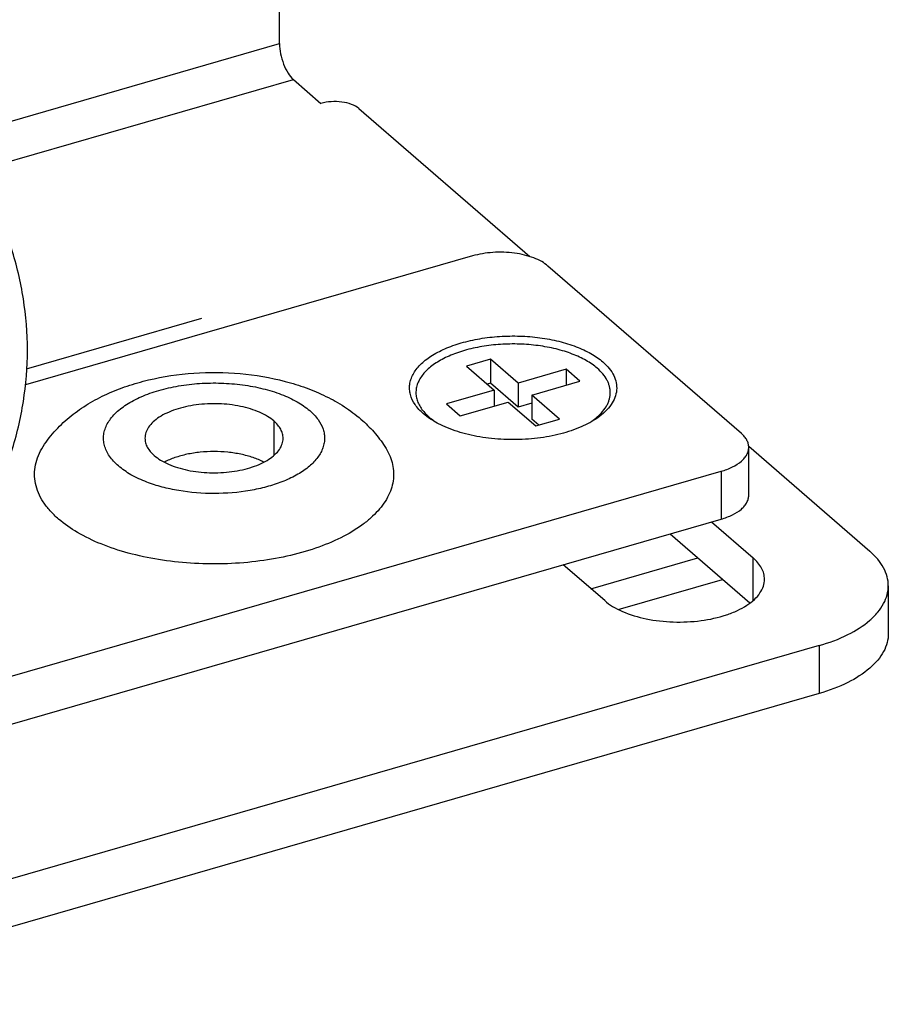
# Model space of a CAD drawing. Header units: millimetres. Extents: x -4223 to -3634, y -1019 to -603.
# Tile 11 of 26: x -3964 to -3932, y -742 to -707. Entities that reach past the tile are written whole.
import ezdxf

# ---------------------------------------------------------------- set-up
doc = ezdxf.new("R2010")
doc.units = ezdxf.units.MM
doc.layers.add('02___PRT_ALL_AXES', color=7, linetype='Continuous')
doc.layers.add('03___PRT_ALL_CURVES', color=7, linetype='Continuous')

msp = doc.modelspace()

# ---------------------------------------------------------------- linework, layer by layer
at = {"color": 7, "linetype": 'Continuous'}
for p, q in [((-3954.246, -707.579), (-3954.246, -705.847)), ((-3969.903, -712.099), (-3954.246, -707.579)), ((-3966.825, -712.654), (-3953.746, -708.879)), ((-3953.746, -708.879), (-3952.746, -709.745)), ((-3951.38, -709.928), (-3945.191, -715.287)), ((-3946.609, -719), (-3947.475, -719.25)), ((-3945.609, -719.866), (-3946.609, -719)), ((-3946.609, -719), (-3946.609, -719.866)), ((-3947.475, -719.25), (-3946.475, -720.116)), ((-3943.877, -719.366), (-3945.609, -719.866)), ((-3943.377, -719.799), (-3943.877, -719.366)), ((-3943.877, -719.366), (-3943.877, -719.944)), ((-3946.475, -720.116), (-3948.207, -720.616)), ((-3946.609, -719.866), (-3946.725, -719.9)), ((-3945.609, -720.732), (-3946.609, -719.866)), ((-3946.475, -720.116), (-3946.475, -720.694)), ((-3945.609, -719.866), (-3945.609, -720.732)), ((-3945.109, -720.299), (-3943.377, -719.799)), ((-3944.109, -721.165), (-3945.109, -720.299)), ((-3945.109, -720.299), (-3945.109, -721.165)), ((-3948.207, -720.616), (-3947.707, -721.049)), ((-3947.707, -721.049), (-3945.975, -720.549)), ((-3945.975, -720.549), (-3944.975, -721.415)), ((-3945.109, -720.588), (-3945.609, -720.732)), ((-3944.859, -721.382), (-3945.109, -721.165)), ((-3944.975, -721.415), (-3944.109, -721.165)), ((-3954.452, -721.236), (-3954.452, -722.471)), ((-3937.264, -722.152), (-3932.88, -725.949)), ((-3937.261, -723.923), (-3937.261, -722.191)), ((-3938.261, -723.057), (-3938.261, -724.789)), ((-3979.83, -736.789), (-3938.261, -724.789)), ((-3938.607, -724.889), (-3937.107, -726.188)), ((-3942.977, -727.305), (-3939.107, -726.188)), ((-3937.107, -727.738), (-3937.107, -726.188)), ((-3942.477, -727.738), (-3943.977, -726.439)), ((-3932.21, -727.199), (-3932.21, -728.931)), ((-3934.71, -729.364), (-3973.681, -740.614)), ((-3934.71, -729.364), (-3934.71, -731.096))]:
    msp.add_line(p, q, dxfattribs=at)
at = {"color": 3, "linetype": 'Continuous'}
for p, q in [((-3947.261, -715.263), (-3963.44, -719.933)), ((-3937.529, -721.691), (-3944.529, -715.629)), ((-3948.854, -721.117), (-3949.04, -720.972)), ((-3979.83, -735.057), (-3938.261, -723.057)), ((-3940.107, -725.322), (-3937.227, -727.816)), ((-3941.985, -728.058), (-3938.207, -726.967)), ((-3934.71, -731.096), (-3973.681, -742.346))]:
    msp.add_line(p, q, dxfattribs=at)
at = {"color": 7, "linetype": 'Continuous'}
for points, knots in [([(-3954.246, -707.579), (-3954.246, -707.702), (-3954.216, -707.954), (-3954.112, -708.315), (-3953.959, -708.634), (-3953.822, -708.813), (-3953.746, -708.879)], [0, 0, 0, 0, 0.25747, 0.531613, 0.788856, 1, 1, 1, 1]), ([(-3951.38, -709.928), (-3951.454, -709.863), (-3951.653, -709.76), (-3951.995, -709.681), (-3952.372, -709.669), (-3952.626, -709.71), (-3952.746, -709.745)], [0, 0, 0, 0, 0.208446, 0.46209, 0.736217, 1, 1, 1, 1]), ([(-3942.746, -719.329), (-3942.806, -719.277), (-3942.935, -719.177), (-3943.151, -719.042), (-3943.391, -718.919), (-3943.654, -718.808), (-3943.938, -718.71), (-3944.346, -718.597), (-3944.889, -718.497), (-3945.564, -718.442), (-3946.247, -718.453), (-3946.914, -718.529), (-3947.444, -718.648), (-3947.837, -718.774), (-3948.108, -718.881), (-3948.356, -719), (-3948.58, -719.131), (-3948.777, -719.273), (-3948.946, -719.423), (-3949.085, -719.582), (-3949.192, -719.747), (-3949.267, -719.917), (-3949.307, -720.091), (-3949.313, -720.266), (-3949.284, -720.441), (-3949.221, -720.613), (-3949.124, -720.78), (-3948.995, -720.941), (-3948.893, -721.039), (-3948.838, -721.087)], [0, 0, 0, 0, 0.027795, 0.057585, 0.089316, 0.122893, 0.158166, 0.194943, 0.272062, 0.35223, 0.433176, 0.512574, 0.588203, 0.624, 0.658162, 0.690523, 0.720965, 0.749426, 0.775915, 0.800528, 0.823467, 0.845048, 0.865711, 0.885988, 0.906459, 0.92768, 0.950123, 0.974155, 1, 1, 1, 1]), ([(-3942.748, -721.089), (-3942.675, -721.026), (-3942.543, -720.895), (-3942.413, -720.708), (-3942.341, -720.555), (-3942.303, -720.44), (-3942.28, -720.325), (-3942.272, -720.209), (-3942.28, -720.093), (-3942.303, -719.978), (-3942.34, -719.863), (-3942.412, -719.71), (-3942.542, -719.523), (-3942.673, -719.392), (-3942.746, -719.329)], [0, 0, 0, 0, 0.140988, 0.269066, 0.329213, 0.387362, 0.44412, 0.500158, 0.556191, 0.612931, 0.671051, 0.731154, 0.859136, 1, 1, 1, 1]), ([(-3962.801, -722.159), (-3962.665, -721.948), (-3962.355, -721.55), (-3961.8, -721.036), (-3961.176, -720.603), (-3960.493, -720.246), (-3959.762, -719.959), (-3958.72, -719.663), (-3957.347, -719.462), (-3955.678, -719.479), (-3954.312, -719.706), (-3953.284, -720.025), (-3952.564, -720.329), (-3951.895, -720.705), (-3951.488, -721.008), (-3951.298, -721.173)], [0, 0, 0, 0, 0.059373, 0.118516, 0.17803, 0.238395, 0.300112, 0.363386, 0.49385, 0.626466, 0.756346, 0.819214, 0.880556, 0.940649, 1, 1, 1, 1]), ([(-3951.298, -721.173), (-3951.133, -721.316), (-3950.819, -721.624), (-3950.552, -721.975), (-3950.433, -722.159)], [0, 0, 0, 0, 0.499157, 1, 1, 1, 1]), ([(-3948.838, -721.087), (-3948.815, -721.107), (-3948.72, -721.186), (-3948.618, -721.257), (-3948.538, -721.306)], [0, 0, 0, 0, 0.23987, 1, 1, 1, 1]), ([(-3943.017, -721.289), (-3942.993, -721.273), (-3942.9, -721.211), (-3942.811, -721.143), (-3942.748, -721.089)], [0, 0, 0, 0, 0.259304, 1, 1, 1, 1]), ([(-3954.822, -722.723), (-3954.945, -722.659), (-3955.215, -722.548), (-3955.652, -722.431), (-3956.127, -722.359), (-3956.62, -722.334), (-3957.114, -722.359), (-3957.589, -722.432), (-3958.025, -722.55), (-3958.294, -722.661), (-3958.416, -722.725)], [0, 0, 0, 0, 0.112078, 0.234976, 0.365587, 0.500185, 0.634757, 0.765291, 0.88807, 1, 1, 1, 1]), ([(-3938.261, -724.789), (-3938.119, -724.748), (-3937.86, -724.652), (-3937.577, -724.476), (-3937.413, -724.313), (-3937.326, -724.188), (-3937.273, -724.057), (-3937.261, -723.967), (-3937.261, -723.923)], [0, 0, 0, 0, 0.315287, 0.58484, 0.701943, 0.808331, 0.90645, 1, 1, 1, 1]), ([(-3936.692, -726.963), (-3936.692, -726.895), (-3936.711, -726.755), (-3936.793, -726.552), (-3936.927, -726.359), (-3937.043, -726.244), (-3937.107, -726.188)], [0, 0, 0, 0, 0.22529, 0.461685, 0.718229, 1, 1, 1, 1]), ([(-3932.21, -727.199), (-3932.21, -727.089), (-3932.24, -726.864), (-3932.373, -726.537), (-3932.59, -726.225), (-3932.776, -726.039), (-3932.88, -725.949)], [0, 0, 0, 0, 0.225311, 0.461647, 0.718098, 1, 1, 1, 1]), ([(-3942.477, -727.738), (-3942.387, -727.815), (-3942.181, -727.961), (-3941.69, -728.211), (-3940.953, -728.428), (-3939.99, -728.536), (-3939.007, -728.49), (-3938.228, -728.321), (-3937.681, -728.107), (-3937.339, -727.922), (-3937.061, -727.711), (-3936.853, -727.477), (-3936.722, -727.226), (-3936.692, -727.048), (-3936.692, -726.963)], [0, 0, 0, 0, 0.053939, 0.114143, 0.25039, 0.400617, 0.553281, 0.696377, 0.761154, 0.820105, 0.872817, 0.919487, 0.961184, 1, 1, 1, 1]), ([(-3934.71, -729.364), (-3934.355, -729.262), (-3933.708, -729.022), (-3933.001, -728.583), (-3932.589, -728.173), (-3932.373, -727.861), (-3932.24, -727.534), (-3932.21, -727.309), (-3932.21, -727.199)], [0, 0, 0, 0, 0.315287, 0.58484, 0.701943, 0.808331, 0.90645, 1, 1, 1, 1])]:
    msp.add_open_spline(points, degree=3, knots=knots, dxfattribs=at)
at = {"color": 3, "linetype": 'Continuous'}
for points, knots in [([(-3944.529, -715.629), (-3944.599, -715.568), (-3944.764, -715.456), (-3945.051, -715.324), (-3945.383, -715.223), (-3945.747, -715.156), (-3946.131, -715.124), (-3946.52, -715.131), (-3946.899, -715.174), (-3947.144, -715.229), (-3947.261, -715.263)], [0, 0, 0, 0, 0.097799, 0.208794, 0.33125, 0.462393, 0.598724, 0.736365, 0.871401, 1, 1, 1, 1]), ([(-3949.04, -720.972), (-3949.153, -720.874), (-3949.35, -720.666), (-3949.504, -720.35), (-3949.546, -720.097), (-3949.54, -719.91), (-3949.497, -719.725), (-3949.417, -719.543), (-3949.303, -719.367), (-3949.098, -719.133), (-3948.755, -718.866), (-3948.25, -718.603), (-3947.654, -718.394), (-3946.988, -718.245), (-3946.277, -718.164), (-3945.549, -718.152), (-3944.829, -718.21), (-3944.145, -718.337), (-3943.523, -718.527), (-3942.986, -718.773), (-3942.676, -718.983), (-3942.544, -719.097)], [0, 0, 0, 0, 0.049799, 0.093333, 0.113815, 0.134105, 0.154779, 0.176373, 0.199325, 0.223952, 0.278855, 0.341642, 0.411604, 0.487278, 0.566721, 0.647714, 0.72793, 0.805094, 0.87715, 0.942451, 1, 1, 1, 1]), ([(-3942.544, -719.097), (-3942.46, -719.17), (-3942.31, -719.322), (-3942.141, -719.578), (-3942.047, -719.848), (-3942.033, -720.124), (-3942.099, -720.396), (-3942.242, -720.658), (-3942.456, -720.905), (-3942.633, -721.048), (-3942.73, -721.117)], [0, 0, 0, 0, 0.13791, 0.262335, 0.376797, 0.486879, 0.599086, 0.719434, 0.852272, 1, 1, 1, 1]), ([(-3960.081, -722.861), (-3960.203, -722.755), (-3960.412, -722.534), (-3960.577, -722.197), (-3960.622, -721.927), (-3960.615, -721.728), (-3960.569, -721.53), (-3960.484, -721.336), (-3960.362, -721.149), (-3960.144, -720.899), (-3959.778, -720.614), (-3959.239, -720.334), (-3958.603, -720.11), (-3957.893, -719.952), (-3957.135, -719.865), (-3956.358, -719.852), (-3955.59, -719.915), (-3954.861, -720.05), (-3954.197, -720.252), (-3953.624, -720.515), (-3953.293, -720.739), (-3953.153, -720.861)], [0, 0, 0, 0, 0.049799, 0.093333, 0.113815, 0.134105, 0.154779, 0.176373, 0.199325, 0.223952, 0.278855, 0.341642, 0.411604, 0.487278, 0.566721, 0.647714, 0.72793, 0.805093, 0.87715, 0.942451, 1, 1, 1, 1]), ([(-3954.452, -721.236), (-3954.524, -721.173), (-3954.69, -721.056), (-3954.975, -720.911), (-3955.303, -720.791), (-3955.796, -720.666), (-3956.457, -720.592), (-3957.127, -720.623), (-3957.644, -720.715), (-3958, -720.813), (-3958.32, -720.938), (-3958.595, -721.087), (-3958.82, -721.258), (-3958.988, -721.446), (-3959.093, -721.648), (-3959.117, -721.792), (-3959.117, -721.861)], [0, 0, 0, 0, 0.053935, 0.114102, 0.179918, 0.250487, 0.400662, 0.553274, 0.62677, 0.696479, 0.761233, 0.820166, 0.872857, 0.919512, 0.961197, 1, 1, 1, 1]), ([(-3953.153, -720.861), (-3953.042, -720.957), (-3952.847, -721.16), (-3952.683, -721.463), (-3952.624, -721.708), (-3952.612, -721.89), (-3952.634, -722.071), (-3952.708, -722.315), (-3952.889, -722.615), (-3953.218, -722.935), (-3953.652, -723.219), (-3953.985, -723.371), (-3954.164, -723.44)], [0, 0, 0, 0, 0.126356, 0.237812, 0.290022, 0.341219, 0.39261, 0.445391, 0.558867, 0.687953, 0.835085, 1, 1, 1, 1]), ([(-3942.73, -721.117), (-3942.916, -721.249), (-3943.351, -721.481), (-3944.086, -721.724), (-3944.915, -721.876), (-3945.792, -721.927), (-3946.669, -721.876), (-3947.497, -721.724), (-3948.233, -721.481), (-3948.667, -721.249), (-3948.854, -721.117)], [0, 0, 0, 0, 0.106805, 0.228549, 0.361349, 0.499986, 0.638625, 0.771427, 0.893169, 1, 1, 1, 1]), ([(-3954.117, -721.861), (-3954.117, -721.806), (-3954.132, -721.693), (-3954.199, -721.53), (-3954.307, -721.374), (-3954.4, -721.281), (-3954.452, -721.236)], [0, 0, 0, 0, 0.22531, 0.461647, 0.718098, 1, 1, 1, 1]), ([(-3959.117, -721.861), (-3959.117, -721.916), (-3959.102, -722.028), (-3959.036, -722.192), (-3958.927, -722.348), (-3958.834, -722.441), (-3958.782, -722.486)], [0, 0, 0, 0, 0.22531, 0.461647, 0.718098, 1, 1, 1, 1]), ([(-3958.782, -722.486), (-3958.71, -722.548), (-3958.544, -722.666), (-3958.259, -722.811), (-3957.931, -722.931), (-3957.438, -723.056), (-3956.777, -723.129), (-3956.108, -723.098), (-3955.591, -723.006), (-3955.235, -722.909), (-3954.915, -722.784), (-3954.639, -722.634), (-3954.415, -722.464), (-3954.247, -722.275), (-3954.142, -722.073), (-3954.117, -721.929), (-3954.117, -721.861)], [0, 0, 0, 0, 0.053935, 0.114102, 0.179918, 0.250487, 0.400662, 0.553274, 0.62677, 0.696479, 0.761233, 0.820166, 0.872857, 0.919512, 0.961197, 1, 1, 1, 1]), ([(-3937.261, -722.191), (-3937.261, -722.147), (-3937.273, -722.057), (-3937.326, -721.926), (-3937.413, -721.801), (-3937.487, -721.727), (-3937.529, -721.691)], [0, 0, 0, 0, 0.225311, 0.461647, 0.718098, 1, 1, 1, 1]), ([(-3962.246, -724.785), (-3962.355, -724.69), (-3962.555, -724.497), (-3962.802, -724.178), (-3962.982, -723.848), (-3963.092, -723.507), (-3963.129, -723.162), (-3963.093, -722.817), (-3962.984, -722.477), (-3962.869, -722.263), (-3962.801, -722.159)], [0, 0, 0, 0, 0.145837, 0.280876, 0.406564, 0.525385, 0.640539, 0.755665, 0.87442, 1, 1, 1, 1]), ([(-3950.433, -722.159), (-3950.374, -722.251), (-3950.27, -722.437), (-3950.164, -722.733), (-3950.113, -723.034), (-3950.118, -723.335), (-3950.178, -723.635), (-3950.336, -724.039), (-3950.604, -724.419), (-3950.951, -724.761), (-3951.386, -725.108), (-3952.045, -725.495), (-3952.96, -725.868), (-3953.994, -726.153), (-3955.113, -726.34), (-3956.282, -726.423), (-3957.462, -726.4), (-3958.614, -726.271), (-3959.701, -726.041), (-3960.687, -725.717), (-3961.541, -725.309), (-3962.035, -724.968), (-3962.246, -724.785)], [0, 0, 0, 0, 0.02197, 0.042843, 0.063033, 0.083015, 0.103287, 0.124317, 0.170033, 0.195342, 0.222435, 0.282031, 0.348532, 0.420886, 0.497577, 0.576798, 0.656588, 0.734949, 0.809969, 0.879953, 0.943558, 1, 1, 1, 1]), ([(-3938.261, -723.057), (-3938.119, -723.016), (-3937.86, -722.92), (-3937.577, -722.744), (-3937.413, -722.58), (-3937.326, -722.456), (-3937.273, -722.325), (-3937.261, -722.235), (-3937.261, -722.191)], [0, 0, 0, 0, 0.315287, 0.58484, 0.701943, 0.808331, 0.90645, 1, 1, 1, 1]), ([(-3959.052, -723.447), (-3959.249, -723.372), (-3959.611, -723.206), (-3959.941, -722.982), (-3960.081, -722.861)], [0, 0, 0, 0, 0.531552, 1, 1, 1, 1]), ([(-3954.164, -723.44), (-3954.344, -723.51), (-3954.724, -723.632), (-3955.535, -723.809), (-3956.606, -723.895), (-3957.677, -723.811), (-3958.491, -723.638), (-3958.872, -723.517), (-3959.052, -723.447)], [0, 0, 0, 0, 0.116116, 0.239676, 0.499654, 0.759813, 0.883593, 1, 1, 1, 1]), ([(-3932.21, -728.931), (-3932.21, -729.041), (-3932.24, -729.267), (-3932.373, -729.593), (-3932.589, -729.905), (-3933.001, -730.315), (-3933.708, -730.754), (-3934.355, -730.994), (-3934.71, -731.096)], [0, 0, 0, 0, 0.09355, 0.191669, 0.298057, 0.41516, 0.684713, 1, 1, 1, 1])]:
    msp.add_open_spline(points, degree=3, knots=knots, dxfattribs=at)
at = {"layer": '02___PRT_ALL_AXES', "color": 7, "linetype": 'Continuous'}
msp.add_open_spline([(-3963.951, -722.346), (-3963.76, -721.756), (-3963.471, -720.54), (-3963.325, -718.673), (-3963.471, -716.805), (-3963.76, -715.59), (-3963.951, -714.999)], degree=3, knots=[0, 0, 0, 0, 0.249737, 0.499998, 0.750259, 1, 1, 1, 1], dxfattribs=at)
at = {"layer": '03___PRT_ALL_CURVES', "color": 4, "linetype": 'Continuous'}
msp.add_line((-3963.409, -719.347), (-3957.055, -717.513), dxfattribs=at)

doc.saveas('drawing.dxf')
